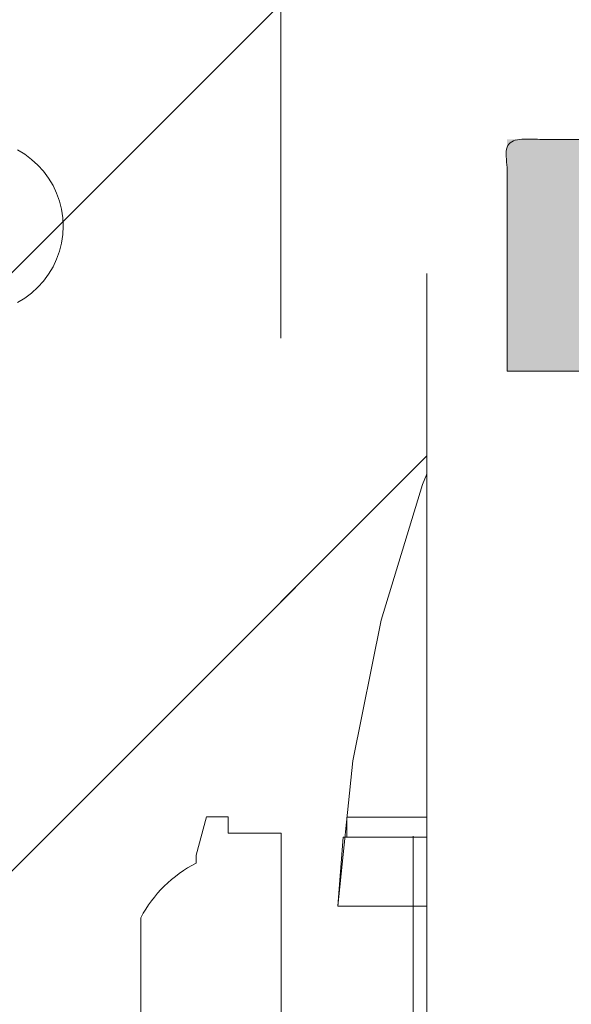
# Model space of a CAD drawing. Header units: inches. Extents: x -420 to -276, y -52 to 18.
# Tile 175 of 187: x -287.33 to -286.51, y -8.704 to -7.24. Entities that reach past the tile are written whole.
import ezdxf

# ---------------------------------------------------------------- set-up
doc = ezdxf.new("R2010")
doc.units = ezdxf.units.IN
doc.header["$LTSCALE"] = 32
doc.header["$MEASUREMENT"] = 0
doc.linetypes.add('Dash Style-1', pattern=[0.083328, 0.041656, -0.041672])
for name, color, linetype, lineweight in [('Black', 7, 'Continuous', 18), ('DashLine', 7, 'Dash Style-1', 13), ('DashLineFill', 7, 'Dash Style-1', 13), ('Drawing', 7, 'Continuous', 18), ('Metal-DeskStructure', 7, 'Continuous', 13), ('None', 7, 'Continuous', 18), ('SolidLine', 7, 'Continuous', 15), ('Wood_1-H', 7, 'Continuous', 13)]:
    doc.layers.add(name, color=color, linetype=linetype, lineweight=lineweight)
pattern_1 = [(45, (0, 0), (-1.61301565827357, 1.935715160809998), []), (45, (-1.0608, 1.0608), (-0.4723460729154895, 0.4167612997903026), [])]

# ---------------------------------------------------------------- blocks, each defined once
blk = doc.blocks.new('1BRPX8-Util_Bkt_Lg-F (2D)')
at = {"layer": 'DashLineFill', "linetype": 'Continuous', "lineweight": 13}
h = blk.add_hatch(dxfattribs=at)
h.set_pattern_fill('Steel', color=253, style=0, pattern_type=2)
h.set_pattern_definition(pattern_1)
edge = h.paths.add_edge_path()
edge.add_line((-4.468503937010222, 7.405511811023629), (-3.129921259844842, 7.405511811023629))
edge.add_line((-3.129921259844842, 7.405511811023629), (-3.129921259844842, -2.011811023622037))
edge.add_line((-3.129921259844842, -2.011811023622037), (-4.468503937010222, -2.011811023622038))
edge.add_line((-4.468503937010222, -2.011811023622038), (-4.468503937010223, -2.145669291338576))
edge.add_line((-4.468503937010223, -2.145669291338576), (-2.421259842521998, -2.145669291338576))
edge.add_line((-2.421259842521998, -2.145669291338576), (-2.421259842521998, -2.523622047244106))
edge.add_arc((-2.303149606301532, -2.523622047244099), 0.1181102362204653, 180.0000000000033, 270.0000000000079)
edge.add_line((-2.303149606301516, -2.641732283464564), (2.303149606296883, -2.641732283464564))
edge.add_arc((2.303149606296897, -2.523622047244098), 0.1181102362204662, 269.9999999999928, 359.9999999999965)
edge.add_line((2.421259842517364, -2.523622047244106), (2.421259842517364, -2.145669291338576))
edge.add_line((2.421259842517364, -2.145669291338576), (4.46850393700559, -2.145669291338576))
edge.add_line((4.46850393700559, -2.145669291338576), (4.46850393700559, -2.011811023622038))
edge.add_line((4.46850393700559, -2.011811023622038), (3.129921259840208, -2.011811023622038))
edge.add_line((3.129921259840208, -2.011811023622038), (3.129921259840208, 7.405511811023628))
edge.add_line((3.129921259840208, 7.405511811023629), (4.46850393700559, 7.405511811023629))
edge.add_line((4.46850393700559, 7.405511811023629), (4.46850393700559, 7.539370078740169))
edge.add_line((4.46850393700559, 7.539370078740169), (2.421259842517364, 7.539370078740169))
edge.add_line((2.421259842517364, 7.539370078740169), (2.421259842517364, 7.917322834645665))
edge.add_arc((2.30314960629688, 7.917322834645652), 0.1181102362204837, 6.452788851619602e-12, 89.99999999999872)
edge.add_line((2.303149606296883, 8.035433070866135), (-2.303149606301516, 8.035433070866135))
edge.add_arc((-2.303149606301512, 7.91732283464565), 0.1181102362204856, 90.00000000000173, 179.9999999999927)
edge.add_line((-2.421259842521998, 7.917322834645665), (-2.421259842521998, 7.539370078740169))
edge.add_line((-2.421259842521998, 7.539370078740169), (-4.468503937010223, 7.539370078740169))
edge.add_line((-4.468503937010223, 7.539370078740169), (-4.468503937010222, 7.405511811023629))
at = {"layer": 'SolidLine', "flags": 128}
blk.add_lwpolyline([(2.675645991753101, -1.258996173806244), (2.664829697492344, -1.252513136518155), (2.654700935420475, -1.2450011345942), (2.64535725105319, -1.236532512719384), (2.636888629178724, -1.227188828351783), (2.629376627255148, -1.217060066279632), (2.622893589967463, -1.206243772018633), (2.61750195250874, -1.194844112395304), (2.613253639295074, -1.182970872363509), (2.610189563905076, -1.170738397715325), (2.608339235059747, -1.158264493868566), (2.607720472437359, -1.145669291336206), (2.608339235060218, -1.133074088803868), (2.610189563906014, -1.120600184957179), (2.613253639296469, -1.108367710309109), (2.61750195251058, -1.096494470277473), (2.62289358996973, -1.085094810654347), (2.629376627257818, -1.074278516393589), (2.636888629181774, -1.06414975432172), (2.645357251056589, -1.054806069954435), (2.654700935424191, -1.046337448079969), (2.664829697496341, -1.038825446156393), (2.675645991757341, -1.032342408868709)], dxfattribs=at)
blk = doc.blocks.new('Slate-LegBrace (2D)')
at = {"layer": 'DashLineFill', "linetype": 'Continuous', "lineweight": 13}
h = blk.add_hatch(dxfattribs=at)
h.set_pattern_fill('Steel', color=253, style=0, pattern_type=2)
h.set_pattern_definition(pattern_1)
h.paths.add_polyline_path([(1.477721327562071, -0.2676096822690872), (1.477721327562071, -0.2375137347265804), (1.672015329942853, -0.2375137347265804), (1.672015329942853, -0.02575645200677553), (1.675765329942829, -0.02575645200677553), (1.675765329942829, 0.7034311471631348), (1.734820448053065, 0.762486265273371), (1.929210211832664, 0.762486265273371), (1.988265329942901, 0.7034311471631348), (1.988265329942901, -0.02575645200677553), (1.992015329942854, -0.02575645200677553), (1.992015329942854, -0.2375137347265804), (2.186309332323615, -0.2375137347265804), (2.186309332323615, -0.2676096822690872)])
h = blk.add_hatch(dxfattribs=at)
h.set_pattern_fill('Steel', color=253, style=0, pattern_type=2)
h.set_pattern_definition(pattern_1)
edge = h.paths.add_edge_path()
edge.add_line((-2.199587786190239, -0.1351515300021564), (-1.374775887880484, -0.1351515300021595))
edge.add_arc((3.636636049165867e-15, -0.01355418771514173), 1.380142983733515, 185.0545920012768, 354.9454079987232)
edge.add_line((1.374775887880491, -0.13515153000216), (2.199718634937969, -0.1351515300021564))
edge.add_arc((6.54243738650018e-05, -0.01705725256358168), 2.202821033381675, 183.0731271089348, 356.92687289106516, ccw=False)
h = blk.add_hatch(dxfattribs=at)
h.set_pattern_fill('Steel', color=253, style=0, pattern_type=2)
h.set_pattern_definition(pattern_1)
edge = h.paths.add_edge_path()
edge.add_line((2.191696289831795, -0.2375138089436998), (1.463739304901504, -0.2375137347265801))
edge.add_arc((-6.542437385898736e-05, -0.01704129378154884), 1.480314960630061, 188.5652811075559, 351.4347188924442, ccw=False)
edge.add_line((-1.463870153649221, -0.2375137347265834), (-2.191827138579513, -0.2375138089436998))
edge.add_line((-2.191827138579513, -0.2375138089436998), (-2.199718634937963, -0.1351515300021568))
edge.add_line((-2.199718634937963, -0.1351515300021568), (-1.374775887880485, -0.1351515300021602))
edge.add_arc((2.937282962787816e-15, -0.01355418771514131), 1.380142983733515, 185.0545920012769, 354.9454079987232)
edge.add_line((1.37477588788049, -0.1351515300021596), (2.199587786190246, -0.1351515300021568))
edge.add_line((2.199587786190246, -0.1351515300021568), (2.191696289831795, -0.2375138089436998))
at = {"layer": 'DashLineFill', "flags": 128}
blk.add_lwpolyline([(1.477721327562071, -0.2676096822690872), (1.477721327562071, -0.2375137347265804), (1.672015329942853, -0.2375137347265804), (1.672015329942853, -0.02575645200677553), (1.675765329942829, -0.02575645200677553), (1.675765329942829, 0.7034311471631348), (1.734820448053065, 0.762486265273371), (1.929210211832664, 0.762486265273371), (1.988265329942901, 0.7034311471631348), (1.988265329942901, -0.02575645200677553), (1.992015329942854, -0.02575645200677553), (1.992015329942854, -0.2375137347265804), (2.186309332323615, -0.2375137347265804), (2.186309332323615, -0.2676096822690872)], close=True, dxfattribs=at)
for points in [[(2.191696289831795, -0.2375138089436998), (1.463739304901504, -0.2375137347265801, -0.860662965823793), (-1.463870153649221, -0.2375137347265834), (-2.191827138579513, -0.2375138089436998), (-2.199718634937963, -0.1351515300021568), (-1.374775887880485, -0.1351515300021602, 0.9154551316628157), (1.37477588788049, -0.1351515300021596), (2.199587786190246, -0.1351515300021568)], [(-2.199587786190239, -0.1351515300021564), (-1.374775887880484, -0.1351515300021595, 0.9154551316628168), (1.374775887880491, -0.13515153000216), (2.199718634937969, -0.1351515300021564, -0.9477524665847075)]]:
    blk.add_lwpolyline(points, format="xyb", close=True, dxfattribs=at)
blk = doc.blocks.new('Group-6')
at = {"layer": 'Wood_1-H', "color": 7}
for name in ['1BRPX8-Util_Bkt_Lg-F (2D)', 'Slate-LegBrace (2D)']:
    blk.add_blockref(name, (9.015748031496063, -8.30708661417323), dxfattribs=at)
blk = doc.blocks.new('Group-7')
at = {"layer": 'None'}
blk.add_blockref('Group-6', (0, 0), dxfattribs=at)
blk = doc.blocks.new('SL Utility Cabinet (2D)-1')
at = {"layer": 'None'}
blk.add_blockref('Group-7', (0, 0), dxfattribs=at)
at = {"layer": 'Drawing', "color": 0, "flags": 1}
for tag in ['Tag', 'Catalog', 'Option1', 'Option2', 'Option3', 'Option4', 'Option5', 'Option6', 'Option7', 'Option8', 'Option9', 'Option10', 'Option11', 'Option12', 'Custom', 'FinishGroup', 'Discount', 'Item2', 'Item3', 'Item6', 'Item9', 'Item10', 'Item12', 'Item13', 'Item16', 'Item19', 'Item20', 'Item21', 'Item22', 'Item23', 'Item24', 'Item25', 'Item8', 'Item18', 'Item1', 'Item4', 'Item5', 'Item7', 'Item11', 'Item14', 'Item15', 'Item17']:
    blk.add_attdef(tag, (29.84121383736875, -2.022526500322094), '', height=0.007086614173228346, dxfattribs=at)
blk = doc.blocks.new('Group-23')
at = {"layer": 'DashLineFill', "linetype": 'Continuous', "lineweight": 13}
h = blk.add_hatch(dxfattribs=at)
h.set_pattern_fill('Steel', color=253, style=0, pattern_type=2)
h.set_pattern_definition(pattern_1)
h.paths.add_polyline_path([(-2.066929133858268, 1.397637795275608), (2.066929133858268, 1.397637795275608), (2.066929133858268, 0.1377952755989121), (2.106299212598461, 0.1377952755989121), (2.106299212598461, -0.1377952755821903), (2.066929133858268, -0.1377952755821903), (2.066929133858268, -5.275590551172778), (2.106299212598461, -5.275590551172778), (2.106299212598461, -5.55118110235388), (2.066929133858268, -5.55118110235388), (2.066929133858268, -5.82677165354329), (-2.066929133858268, -5.82677165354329), (-2.066929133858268, -5.55118110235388), (-2.106299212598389, -5.55118110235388), (-2.106299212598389, -5.275590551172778), (-2.066929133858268, -5.275590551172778), (-2.066929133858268, -0.1377952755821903), (-2.106299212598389, -0.1377952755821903), (-2.106299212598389, 0.1377952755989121), (-2.066929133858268, 0.1377952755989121)])
at = {"layer": 'DashLineFill', "flags": 128}
blk.add_lwpolyline([(-2.066929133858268, 1.397637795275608), (2.066929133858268, 1.397637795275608), (2.066929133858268, 0.1377952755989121), (2.106299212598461, 0.1377952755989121), (2.106299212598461, -0.1377952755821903), (2.066929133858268, -0.1377952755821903), (2.066929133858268, -5.275590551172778), (2.106299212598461, -5.275590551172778), (2.106299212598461, -5.55118110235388), (2.066929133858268, -5.55118110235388), (2.066929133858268, -5.82677165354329), (-2.066929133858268, -5.82677165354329), (-2.066929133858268, -5.55118110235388), (-2.106299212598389, -5.55118110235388), (-2.106299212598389, -5.275590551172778), (-2.066929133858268, -5.275590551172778), (-2.066929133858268, -0.1377952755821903), (-2.106299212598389, -0.1377952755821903), (-2.106299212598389, 0.1377952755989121), (-2.066929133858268, 0.1377952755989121)], close=True, dxfattribs=at)
blk = doc.blocks.new('TL14_upper_leg (2D)')
at = {"layer": 'SolidLine', "flags": 128}
blk.add_lwpolyline([(2.322834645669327, 0.2436987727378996), (2.401574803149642, 0.2436987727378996), (2.401574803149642, 0.2677219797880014), (2.434055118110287, 0.2677219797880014), (2.4493110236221, 0.2107861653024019), (2.4493110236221, 0.1992105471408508, -0.1579749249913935), (2.531479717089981, 0.1180761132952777), (2.531479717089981, -0.1180652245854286, -0.1560270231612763), (2.4493110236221, -0.1991401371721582), (2.4493110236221, -0.2107752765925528), (2.434055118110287, -0.2677110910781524), (2.401574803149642, -0.2677110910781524), (2.401574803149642, -0.2436878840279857), (2.322834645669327, -0.2436878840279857)], format="xyb", close=True, dxfattribs=at)
at = {"layer": 'DashLine', "color": 7}
blk.add_blockref('Group-23', (0, 0), dxfattribs=at)
blk = doc.blocks.new('1BRPT9-Bracket (2D)')
at = {"layer": 'DashLineFill', "linetype": 'Continuous', "lineweight": 13}
h = blk.add_hatch(dxfattribs=at)
h.set_pattern_fill('Steel', color=253, style=0, pattern_type=2)
h.set_pattern_definition(pattern_1)
edge = h.paths.add_edge_path()
edge.add_arc((1.677931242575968, -8.488188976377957), 0.2519685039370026, 269.999999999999, 360.0000000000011)
edge.add_line((1.929899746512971, -8.488188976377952), (1.929899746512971, -7.480314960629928))
edge.add_line((1.929899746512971, -7.480314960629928), (2.323600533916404, -7.480314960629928))
edge.add_line((2.323600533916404, -7.480314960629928), (2.323600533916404, 7.461135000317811))
edge.add_line((2.323600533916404, 7.461135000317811), (1.929899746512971, 7.480314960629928))
edge.add_line((1.929899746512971, 7.480314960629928), (1.929899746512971, 8.488188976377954))
edge.add_arc((1.677931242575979, 8.488188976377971), 0.2519685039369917, 359.999999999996, 450.0000000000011)
edge.add_line((1.677931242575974, 8.740157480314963), (-2.32206875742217, 8.740157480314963))
edge.add_line((-2.32206875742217, 8.740157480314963), (-2.32206875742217, -8.74015748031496))
edge.add_line((-2.32206875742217, -8.74015748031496), (1.677931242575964, -8.74015748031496))
at = {"layer": 'DashLineFill'}
blk.add_line((2.126750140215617, 7.461135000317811), (2.126750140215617, -7.480314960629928), dxfattribs=at)
at = {"layer": 'DashLineFill', "flags": 128}
blk.add_lwpolyline([(1.677931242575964, -8.74015748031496, 0.4142135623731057), (1.929899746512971, -8.488188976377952), (1.929899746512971, -7.480314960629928), (2.323600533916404, -7.480314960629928), (2.323600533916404, 7.461135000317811), (1.929899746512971, 7.480314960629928), (1.929899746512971, 8.488188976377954, 0.4142135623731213), (1.677931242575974, 8.740157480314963), (-2.32206875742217, 8.740157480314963), (-2.32206875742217, -8.74015748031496)], format="xyb", close=True, dxfattribs=at)
blk = doc.blocks.new('Group-45')
at = {"layer": 'Metal-DeskStructure', "linetype": 'Continuous', "lineweight": 0, "true_color": 0xff0000}
blk.add_hatch(color=1, dxfattribs=at).paths.add_polyline_path([(1.987219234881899, -0.9301181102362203), (1.987219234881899, -1.274606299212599), (0.4025735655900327, -1.274606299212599), (0.4023214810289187, -1.244883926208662), (0.4031795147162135, -1.21546436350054), (0.4051476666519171, -1.186347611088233), (0.4082259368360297, -1.15753366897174), (0.4124143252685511, -1.129022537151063), (0.4177128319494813, -1.1008142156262), (0.4241214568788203, -1.072908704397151), (0.4316402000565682, -1.045306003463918), (0.4455088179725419, -1.000302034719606), (0.4612781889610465, -0.9557186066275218), (0.4789483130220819, -0.9115557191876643), (0.4985191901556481, -0.8678133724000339), (0.5199908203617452, -0.8244915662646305), (0.543363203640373, -0.7815903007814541), (0.5686363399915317, -0.7391095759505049), (0.5958102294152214, -0.6970493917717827), (0.6262305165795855, -0.6545855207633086), (0.6612428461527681, -0.6108937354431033), (0.7008472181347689, -0.5659740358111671), (0.7450436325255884, -0.5198264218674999), (0.793832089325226, -0.4724508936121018), (0.847212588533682, -0.4238474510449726), (0.9051851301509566, -0.3740160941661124), (0.9677497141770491, -0.3229568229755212), (1.064241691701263, -0.2345473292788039), (1.152407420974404, -0.1517895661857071), (1.232246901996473, -0.07468353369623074), (1.303760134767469, -0.003229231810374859), (1.366947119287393, 0.06257333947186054), (1.421807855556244, 0.1227241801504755), (1.468342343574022, 0.1772232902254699), (1.506550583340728, 0.2260706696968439), (1.538467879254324, 0.2720417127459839), (1.566129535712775, 0.3179118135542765), (1.589535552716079, 0.3636809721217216), (1.608685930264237, 0.4093491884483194), (1.623580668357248, 0.4549164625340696), (1.634219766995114, 0.5003827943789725), (1.640603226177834, 0.5457481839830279), (1.642731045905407, 0.5910126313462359), (1.640973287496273, 0.6332243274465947), (1.635700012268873, 0.6737371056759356), (1.626911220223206, 0.7125509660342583), (1.614606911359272, 0.7496659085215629), (1.598787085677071, 0.7850819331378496), (1.579451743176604, 0.8187990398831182), (1.556600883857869, 0.8508172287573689), (1.530234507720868, 0.8811364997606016), (1.501059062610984, 0.9087644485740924), (1.469780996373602, 0.9327086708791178), (1.436400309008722, 0.9529691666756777), (1.400917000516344, 0.9695459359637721), (1.363331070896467, 0.9824389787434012), (1.323642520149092, 0.991648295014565), (1.281851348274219, 0.9971738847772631), (1.237957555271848, 0.9990157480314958), (1.191254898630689, 0.9970140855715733), (1.146957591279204, 0.9910090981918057), (1.105065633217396, 0.981000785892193), (1.065579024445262, 0.9669891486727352), (1.028497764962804, 0.9489741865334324), (0.993821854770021, 0.9269558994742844), (0.9615512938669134, 0.9009342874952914), (0.9316860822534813, 0.8709093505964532), (0.9047981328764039, 0.837352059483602), (0.8814593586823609, 0.8007333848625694), (0.8616697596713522, 0.7610533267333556), (0.8454293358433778, 0.7183118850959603), (0.8327380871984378, 0.6725090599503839), (0.8235960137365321, 0.6236448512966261), (0.8180031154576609, 0.571719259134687), (0.8159593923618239, 0.5167322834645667), (0.4714712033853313, 0.5856299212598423), (0.4819337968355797, 0.6671096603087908), (0.4977117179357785, 0.7436104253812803), (0.5188049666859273, 0.8151322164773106), (0.5452135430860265, 0.8816750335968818), (0.5769374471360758, 0.943238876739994), (0.6139766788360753, 0.9998237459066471), (0.656331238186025, 1.051429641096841), (0.7040011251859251, 1.098056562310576), (0.7564817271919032, 1.139435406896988), (0.8132684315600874, 1.175297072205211), (0.874361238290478, 1.205641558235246), (0.9397601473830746, 1.230468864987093), (1.009465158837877, 1.249778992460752), (1.083476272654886, 1.263571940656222), (1.161793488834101, 1.271847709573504), (1.244416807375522, 1.274606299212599), (1.328024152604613, 1.271486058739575), (1.407140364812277, 1.262125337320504), (1.481765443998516, 1.246524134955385), (1.551899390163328, 1.22468245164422), (1.617542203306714, 1.196600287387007), (1.678693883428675, 1.162277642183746), (1.735354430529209, 1.121714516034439), (1.787523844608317, 1.074910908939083), (1.834327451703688, 1.023481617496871), (1.874890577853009, 0.9690414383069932), (1.909213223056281, 0.9115903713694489), (1.937295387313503, 0.8511284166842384), (1.959137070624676, 0.7876555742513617), (1.9747382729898, 0.7211718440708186), (1.984098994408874, 0.6516772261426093), (1.987219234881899, 0.5791717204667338), (1.986294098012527, 0.5418296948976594), (1.983518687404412, 0.5046222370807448), (1.978893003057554, 0.4675493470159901), (1.972417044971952, 0.4306110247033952), (1.964090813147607, 0.3938072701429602), (1.953914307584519, 0.357138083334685), (1.941887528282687, 0.3206034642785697), (1.928010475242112, 0.2842034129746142), (1.911980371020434, 0.2476351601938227), (1.893494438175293, 0.2105959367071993), (1.87255267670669, 0.173085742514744), (1.849155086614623, 0.1351045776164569), (1.823301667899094, 0.09665244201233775), (1.794992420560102, 0.05772933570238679), (1.764227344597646, 0.0183352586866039), (1.731006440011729, -0.02152978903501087), (1.694017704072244, -0.06341332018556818), (1.651949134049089, -0.1088628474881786), (1.604800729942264, -0.1578783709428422), (1.552572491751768, -0.210459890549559), (1.495264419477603, -0.2666074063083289), (1.432876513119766, -0.3263209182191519), (1.365408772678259, -0.3896004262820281), (1.292861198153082, -0.4564459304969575), (1.229909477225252, -0.5112058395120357), (1.173467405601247, -0.5613736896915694), (1.123534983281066, -0.6069494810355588), (1.080112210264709, -0.6479332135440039), (1.043199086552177, -0.6843248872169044), (1.012795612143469, -0.7161245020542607), (0.9889017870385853, -0.7433320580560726), (0.9715176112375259, -0.76594755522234), (0.9576994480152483, -0.7862922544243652), (0.9445036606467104, -0.8066874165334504), (0.9319302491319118, -0.8271330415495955), (0.9199792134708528, -0.8476291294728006), (0.9086505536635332, -0.8681756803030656), (0.8979442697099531, -0.8887726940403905), (0.8878603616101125, -0.9094201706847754), (0.8783988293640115, -0.9301181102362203)])
at = {"layer": 'Metal-DeskStructure', "color": 7}
blk.add_open_spline([(1.987219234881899, -0.9301181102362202), (1.987219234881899, -1.102362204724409), (1.987219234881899, -1.274606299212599), (1.194896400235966, -1.274606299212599), (0.4025735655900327, -1.274606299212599), (0.399344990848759, -1.155111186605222), (0.4316402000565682, -1.045306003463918), (0.4833131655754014, -0.8644490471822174), (0.7083072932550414, -0.529649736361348), (0.9677497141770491, -0.3229568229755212), (1.370370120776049, 0.04198461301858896), (1.642731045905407, 0.4101567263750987), (1.642731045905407, 0.7632572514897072), (1.417737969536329, 0.9990157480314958), (1.04633623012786, 0.9990157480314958), (0.8170359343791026, 0.7428029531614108), (0.8159593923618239, 0.5167322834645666), (0.6437152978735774, 0.5511811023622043), (0.4714712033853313, 0.5856299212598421), (0.502690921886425, 0.9215068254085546), (0.9053113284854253, 1.274606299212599), (1.587828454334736, 1.274606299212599), (1.987219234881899, 0.8752155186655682), (1.987219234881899, 0.4295344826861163), (1.868801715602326, 0.138872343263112), (1.593211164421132, -0.1819319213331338), (1.292861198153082, -0.4564459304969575), (1.028035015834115, -0.6846696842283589), (0.915000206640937, -0.8472254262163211), (0.8783988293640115, -0.9301181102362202), (1.432809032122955, -0.9301181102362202), (1.987219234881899, -0.9301181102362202)], degree=2, knots=[0, 0, 0, 0.0212862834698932, 0.0212862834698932, 0.1192031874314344, 0.1192031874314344, 0.1339760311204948, 0.1339760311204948, 0.1582533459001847, 0.1825306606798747, 0.1825306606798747, 0.2223012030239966, 0.2620717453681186, 0.2999486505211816, 0.3378255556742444, 0.3781971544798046, 0.4185687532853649, 0.4185687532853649, 0.4499368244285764, 0.4499368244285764, 0.5101754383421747, 0.5704140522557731, 0.6314176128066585, 0.692421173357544, 0.7232558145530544, 0.7540904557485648, 0.7849250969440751, 0.7849250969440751, 0.8114174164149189, 0.8379097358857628, 0.8379097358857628, 1, 1, 1], dxfattribs=at)
blk = doc.blocks.new('SlateLegLocator-R2')
at = {"color": 255, "linetype": 'Dash Style-1', "lineweight": 5}
blk.add_wipeout([(-2.106299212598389, 1.3779527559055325), (2.10629921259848, 1.3779527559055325), (2.10629921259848, -5.807086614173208), (-2.106299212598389, -5.807086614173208)], dxfattribs=at).dxf.layer = 'Black'
at = {"layer": 'Black', "linetype": 'Dash Style-1', "lineweight": 5, "flags": 128}
blk.add_lwpolyline([(-2.106299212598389, 1.377952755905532), (2.106299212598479, 1.377952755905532), (2.106299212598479, -5.807086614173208), (-2.106299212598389, -5.807086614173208)], close=True, dxfattribs=at)
at = {"layer": 'Metal-DeskStructure', "color": 7}
blk.add_blockref('Group-45', (0, 0), dxfattribs=at)
blk = doc.blocks.new('Group-58')
at = {"layer": 'None', "color": 7}
for name, p in [('1BRPT9-Bracket (2D)', (7.862204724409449, -12.00787401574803)), ('TL14_upper_leg (2D)', (7.862204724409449, -8.30708661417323))]:
    blk.add_blockref(name, p, dxfattribs=at)
blk.add_blockref('SlateLegLocator-R2', (7.862204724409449, -8.30708661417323), dxfattribs=at)
blk = doc.blocks.new('Group-59')
at = {"layer": 'None'}
blk.add_blockref('Group-58', (0, 0), dxfattribs=at)
blk = doc.blocks.new('SL Credenza Desk Top (2D)-2')
at = {"layer": 'None'}
blk.add_blockref('Group-59', (0, 0), dxfattribs=at)
at = {"layer": 'Drawing', "color": 0, "flags": 1}
for tag in ['Tag', 'Catalog', 'Option1', 'Option2', 'Option3', 'Option4', 'Option5', 'Option6', 'Option7', 'Option8', 'Option9', 'Option10', 'Option11', 'Option12', 'Custom', 'FinishGroup', 'Discount', 'Item2', 'Item3', 'Item6', 'Item9', 'Item10', 'Item12', 'Item13', 'Item16', 'Item19', 'Item20', 'Item21', 'Item22', 'Item23', 'Item24', 'Item25', 'Item8', 'Item18', 'Item1', 'Item4', 'Item5', 'Item7', 'Item11', 'Item14', 'Item15', 'Item17']:
    blk.add_attdef(tag, (12.93943992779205, -0.436896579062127), '', height=0.007086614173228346, dxfattribs=at)

msp = doc.modelspace()

# ---------------------------------------------------------------- block references
at = {"layer": 'Drawing', "rotation": 180}
msp.add_blockref('SL Utility Cabinet (2D)-1', (-275.6417322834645, -17), dxfattribs=at)

# ---------------------------------------------------------------- next in the draw order: block references
msp.add_blockref('SL Credenza Desk Top (2D)-2', (-276.7561046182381, -16.99999999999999), dxfattribs=at)

doc.saveas('drawing.dxf')
